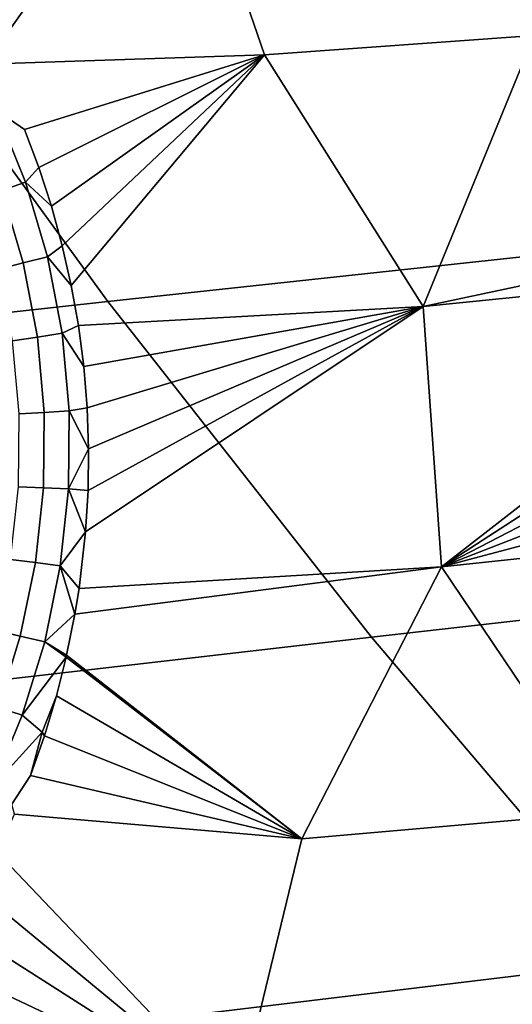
# Model space of a CAD drawing. Header units: metres. Extents: x -240 to 45, y -77 to 27.
# Tile 80 of 256: x -215.746 to -214.959, y -13.865 to -12.293. Entities that reach past the tile are written whole.
import ezdxf

# ---------------------------------------------------------------- set-up
doc = ezdxf.new("R2010")
doc.units = ezdxf.units.M
doc.layers.add('solid_102011X2', color=7, linetype='CONTINUOUS')

msp = doc.modelspace()

# ---------------------------------------------------------------- linework, layer by layer
at = {"layer": 'solid_102011X2'}
for points in [[(-214.924301, -12.318643, 272.053101), (-215.354843, -12.349429, 272.162323), (-215.496994, -11.936212, 272.144562), (-214.884399, -11.896669, 271.989624)], [(-215.823135, -12.29447, 272.273956), (-215.856689, -12.239145, 272.276276), (-215.496994, -11.936212, 272.144562)], [(-215.79216, -12.351208, 272.271973), (-215.823135, -12.29447, 272.273956), (-215.496994, -11.936212, 272.144562)], [(-215.79216, -12.351208, 272.271973), (-215.496994, -11.936212, 272.144562), (-215.354843, -12.349429, 272.162323), (-215.785583, -12.364099, 272.271576)], [(-214.584793, -12.04213, 305.658417), (-216.008652, -12.188061, 304.021484), (-215.605057, -12.74332, 303.728973), (-214.187866, -12.590459, 305.366882)], [(-216.008652, -12.188061, 304.021484), (-217.424911, -12.336087, 302.374359), (-217.014374, -12.898361, 302.081207), (-215.605057, -12.74332, 303.728973)], [(-215.354843, -12.349429, 272.162323), (-214.924301, -12.318643, 272.053101), (-215.101608, -12.751406, 272.124908)], [(-214.542679, -12.510404, 271.974426), (-214.55188, -12.634414, 271.983002), (-215.101608, -12.751406, 272.124908), (-214.924301, -12.318643, 272.053101)], [(-215.783356, -12.438042, 272.276154), (-215.785583, -12.364099, 272.271576), (-215.354843, -12.349429, 272.162323), (-215.738144, -12.468809, 272.26886)], [(-215.715225, -12.52951, 272.26767), (-215.738144, -12.468809, 272.26886), (-215.354843, -12.349429, 272.162323)], [(-215.695099, -12.591281, 272.266663), (-215.715225, -12.52951, 272.26767), (-215.354843, -12.349429, 272.162323)], [(-215.677826, -12.654092, 272.265869), (-215.695099, -12.591281, 272.266663), (-215.354843, -12.349429, 272.162323)], [(-215.663437, -12.717738, 272.265198), (-215.677826, -12.654092, 272.265869), (-215.354843, -12.349429, 272.162323)], [(-215.663437, -12.717738, 272.265198), (-215.354843, -12.349429, 272.162323), (-215.101608, -12.751406, 272.124908), (-215.652161, -12.781277, 272.264679)], [(-215.774429, -12.566204, 272.277008), (-215.819565, -12.454947, 272.279816), (-215.783356, -12.438042, 272.276154), (-215.736801, -12.552784, 272.273285)], [(-215.736801, -12.552784, 272.273285), (-215.783356, -12.438042, 272.276154), (-215.738144, -12.468809, 272.26886), (-215.715225, -12.52951, 272.26767)], [(-215.736801, -12.552784, 272.273285), (-215.715225, -12.52951, 272.26767), (-215.695099, -12.591281, 272.266663)], [(-215.740265, -12.681643, 272.275085), (-215.774429, -12.566204, 272.277008), (-215.736801, -12.552784, 272.273285), (-215.701538, -12.671847, 272.271393)], [(-215.701538, -12.671847, 272.271393), (-215.736801, -12.552784, 272.273285), (-215.695099, -12.591281, 272.266663), (-215.677826, -12.654092, 272.265869)], [(-215.77916, -12.691401, 272.273376), (-215.812225, -12.579571, 272.27536), (-215.774429, -12.566204, 272.277008), (-215.740265, -12.681643, 272.275085)], [(-214.187866, -12.590459, 305.366882), (-215.605057, -12.74332, 303.728973), (-215.183792, -13.279045, 303.423645), (-213.773544, -13.119452, 305.062561)], [(-214.529907, -12.653394, 271.977356), (-214.552734, -12.696033, 271.985504), (-215.101608, -12.751406, 272.124908), (-214.55188, -12.634414, 271.983002)], [(-215.701538, -12.671847, 272.271393), (-215.677826, -12.654092, 272.265869), (-215.663437, -12.717738, 272.265198)], [(-215.757233, -12.806087, 272.272034), (-215.77916, -12.691401, 272.273376), (-215.740265, -12.681643, 272.275085), (-215.717606, -12.80004, 272.273834)], [(-215.717606, -12.80004, 272.273834), (-215.740265, -12.681643, 272.275085), (-215.701538, -12.671847, 272.271393), (-215.678101, -12.793968, 272.270294)], [(-215.678101, -12.793968, 272.270294), (-215.701538, -12.671847, 272.271393), (-215.663437, -12.717738, 272.265198), (-215.652161, -12.781277, 272.264679)], [(-215.101608, -12.751406, 272.124908), (-214.552734, -12.696033, 271.985504), (-214.550888, -12.761914, 271.986816), (-215.072052, -13.166569, 272.11731)], [(-215.605057, -12.74332, 303.728973), (-217.014374, -12.898361, 302.081207), (-216.585831, -13.440899, 301.775146), (-215.183792, -13.279045, 303.423645)], [(-215.643616, -12.847202, 272.264313), (-215.652161, -12.781277, 272.264679), (-215.101608, -12.751406, 272.124908)], [(-215.640579, -13.110766, 272.263916), (-215.101608, -12.751406, 272.124908), (-215.072052, -13.166569, 272.11731), (-215.65097, -13.201295, 272.264221)], [(-215.638245, -12.912745, 272.264038), (-215.643616, -12.847202, 272.264313), (-215.101608, -12.751406, 272.124908)], [(-215.640579, -13.110766, 272.263916), (-215.636703, -13.044673, 272.263824), (-215.101608, -12.751406, 272.124908)], [(-215.635925, -12.978606, 272.263885), (-215.638245, -12.912745, 272.264038), (-215.101608, -12.751406, 272.124908)], [(-215.636703, -13.044673, 272.263824), (-215.635925, -12.978606, 272.263885), (-215.101608, -12.751406, 272.124908)], [(-214.550888, -12.761914, 271.986816), (-214.546387, -12.826351, 271.986755), (-215.072052, -13.166569, 272.11731)], [(-215.678101, -12.793968, 272.270294), (-215.652161, -12.781277, 272.264679), (-215.643616, -12.847202, 272.264313)], [(-215.746796, -12.922414, 272.271149), (-215.757233, -12.806087, 272.272034), (-215.717606, -12.80004, 272.273834), (-215.706787, -12.920132, 272.273163)], [(-215.706787, -12.920132, 272.273163), (-215.717606, -12.80004, 272.273834), (-215.678101, -12.793968, 272.270294), (-215.666855, -12.917837, 272.269836)], [(-215.666855, -12.917837, 272.269836), (-215.678101, -12.793968, 272.270294), (-215.643616, -12.847202, 272.264313), (-215.638245, -12.912745, 272.264038)], [(-214.546387, -12.826351, 271.986755), (-214.539185, -12.89089, 271.985382), (-215.072052, -13.166569, 272.11731)], [(-214.539185, -12.89089, 271.985382), (-214.529266, -12.955283, 271.982666), (-215.072052, -13.166569, 272.11731)], [(-215.707825, -13.040585, 272.273071), (-215.706787, -12.920132, 272.273163), (-215.666855, -12.917837, 272.269836), (-215.667831, -13.042075, 272.27002)], [(-215.667831, -13.042075, 272.27002), (-215.666855, -12.917837, 272.269836), (-215.635925, -12.978606, 272.263885)], [(-215.666855, -12.917837, 272.269836), (-215.638245, -12.912745, 272.264038), (-215.635925, -12.978606, 272.263885)], [(-215.747849, -13.039098, 272.270752), (-215.746796, -12.922414, 272.271149), (-215.706787, -12.920132, 272.273163), (-215.707825, -13.040585, 272.273071)], [(-214.529266, -12.955283, 271.982666), (-214.516647, -13.019251, 271.978577), (-215.072052, -13.166569, 272.11731)], [(-215.667831, -13.042075, 272.27002), (-215.635925, -12.978606, 272.263885), (-215.636703, -13.044673, 272.263824)], [(-214.516647, -13.019251, 271.978577), (-214.495056, -13.105798, 271.970856), (-215.072052, -13.166569, 272.11731)], [(-215.760315, -13.154857, 272.270782), (-215.747849, -13.039098, 272.270752), (-215.707825, -13.040585, 272.273071), (-215.720627, -13.160065, 272.273468)], [(-215.720627, -13.160065, 272.273468), (-215.707825, -13.040585, 272.273071), (-215.667831, -13.042075, 272.27002), (-215.680939, -13.165302, 272.270813)], [(-215.680939, -13.165302, 272.270813), (-215.667831, -13.042075, 272.27002), (-215.640579, -13.110766, 272.263916)], [(-215.667831, -13.042075, 272.27002), (-215.636703, -13.044673, 272.263824), (-215.640579, -13.110766, 272.263916)], [(-215.072052, -13.166569, 272.11731), (-214.495056, -13.105798, 271.970856), (-214.483444, -13.145139, 271.966461), (-214.807892, -13.558093, 272.023468)], [(-215.680939, -13.165302, 272.270813), (-215.640579, -13.110766, 272.263916), (-215.65097, -13.201295, 272.264221)], [(-213.773544, -13.119452, 305.062561), (-215.183792, -13.279045, 303.423645), (-214.745468, -13.794402, 303.105927), (-213.342484, -13.628286, 304.745941)], [(-215.783905, -13.268494, 272.27124), (-215.760315, -13.154857, 272.270782), (-215.720627, -13.160065, 272.273468), (-215.744888, -13.277329, 272.274414)], [(-215.744888, -13.277329, 272.274414), (-215.720627, -13.160065, 272.273468), (-215.680939, -13.165302, 272.270813), (-215.705826, -13.286235, 272.272186)], [(-215.705826, -13.286235, 272.272186), (-215.680939, -13.165302, 272.270813), (-215.657669, -13.24247, 272.264435)], [(-215.680939, -13.165302, 272.270813), (-215.65097, -13.201295, 272.264221), (-215.657669, -13.24247, 272.264435)], [(-215.670853, -13.307764, 272.264923), (-215.657669, -13.24247, 272.264435), (-215.072052, -13.166569, 272.11731), (-215.295044, -13.60066, 272.146851)], [(-215.657669, -13.24247, 272.264435), (-215.65097, -13.201295, 272.264221), (-215.072052, -13.166569, 272.11731)], [(-215.072052, -13.166569, 272.11731), (-214.807892, -13.558093, 272.023468), (-215.295044, -13.60066, 272.146851)], [(-215.705826, -13.286235, 272.272186), (-215.657669, -13.24247, 272.264435), (-215.670853, -13.307764, 272.264923)], [(-215.183792, -13.279045, 303.423645), (-216.585831, -13.440899, 301.775146), (-216.139908, -13.962854, 301.456696), (-214.745468, -13.794402, 303.105927)], [(-215.818069, -13.378927, 272.272278), (-215.783905, -13.268494, 272.27124), (-215.744888, -13.277329, 272.274414), (-215.78006, -13.391256, 272.27597)], [(-215.78006, -13.391256, 272.27597), (-215.744888, -13.277329, 272.274414), (-215.705826, -13.286235, 272.272186), (-215.741959, -13.403712, 272.274292)], [(-215.741959, -13.403712, 272.274292), (-215.705826, -13.286235, 272.272186), (-215.6716, -13.311069, 272.264954)], [(-215.705826, -13.286235, 272.272186), (-215.670853, -13.307764, 272.264923), (-215.6716, -13.311069, 272.264954)], [(-215.741959, -13.403712, 272.274292), (-215.6716, -13.311069, 272.264954), (-215.687103, -13.372521, 272.265594), (-215.709732, -13.430592, 272.267639)], [(-215.687103, -13.372521, 272.265594), (-215.6716, -13.311069, 272.264954), (-215.295044, -13.60066, 272.146851)], [(-215.6716, -13.311069, 272.264954), (-215.670853, -13.307764, 272.264923), (-215.295044, -13.60066, 272.146851)], [(-215.709732, -13.430592, 272.267639), (-215.687103, -13.372521, 272.265594), (-215.706375, -13.43652, 272.266418)], [(-215.706375, -13.43652, 272.266418), (-215.687103, -13.372521, 272.265594), (-215.295044, -13.60066, 272.146851)], [(-215.825546, -13.500779, 272.278259), (-215.78006, -13.391256, 272.27597), (-215.741959, -13.403712, 272.274292), (-215.788712, -13.516634, 272.277161)], [(-215.709732, -13.430592, 272.267639), (-215.788712, -13.516634, 272.277161), (-215.741959, -13.403712, 272.274292)], [(-215.788712, -13.516634, 272.277161), (-215.709732, -13.430592, 272.267639), (-215.728683, -13.499668, 272.267517), (-215.758514, -13.545363, 272.27121)], [(-215.709732, -13.430592, 272.267639), (-215.706375, -13.43652, 272.266418), (-215.728683, -13.499668, 272.267517)], [(-215.728683, -13.499668, 272.267517), (-215.706375, -13.43652, 272.266418), (-215.295044, -13.60066, 272.146851)], [(-215.758514, -13.545363, 272.27121), (-215.728683, -13.499668, 272.267517), (-215.295044, -13.60066, 272.146851), (-215.753876, -13.561687, 272.268799)], [(-215.753876, -13.561687, 272.268799), (-215.295044, -13.60066, 272.146851), (-215.398056, -14.024784, 272.119141), (-215.781952, -13.622486, 272.270416)], [(-215.295044, -13.60066, 272.146851), (-214.807892, -13.558093, 272.023468), (-214.694046, -13.960658, 271.941467), (-215.398056, -14.024784, 272.119141)], [(-215.813446, -13.683095, 272.272339), (-215.781952, -13.622486, 272.270416), (-215.398056, -14.024784, 272.119141)], [(-215.846161, -13.739503, 272.274506), (-215.813446, -13.683095, 272.272339), (-215.398056, -14.024784, 272.119141)], [(-215.884964, -13.75726, 272.281403), (-215.846161, -13.739503, 272.274506), (-215.398056, -14.024784, 272.119141), (-215.88205, -13.795391, 272.277069)], [(-214.745468, -13.794402, 303.105927), (-216.139908, -13.962854, 301.456696), (-215.677292, -14.463412, 301.126282), (-214.290741, -14.288585, 302.776306)], [(-215.920364, -13.849393, 272.280029), (-215.88205, -13.795391, 272.277069), (-215.398056, -14.024784, 272.119141)], [(-215.960831, -13.901299, 272.283417), (-215.920364, -13.849393, 272.280029), (-215.398056, -14.024784, 272.119141)]]:
    msp.add_3dface(points, dxfattribs=at)

doc.saveas('drawing.dxf')
